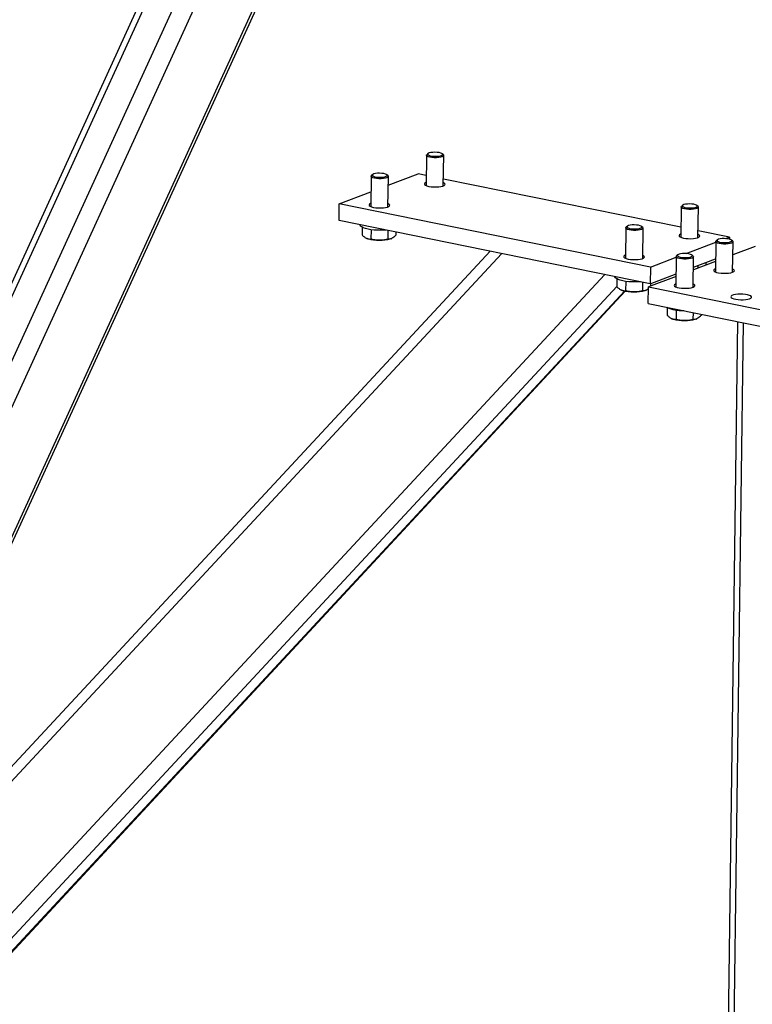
# Model space of a CAD drawing. Header units: millimetres. Extents: x 5 to 589, y 5 to 415.
# Tile 51 of 71: x 410 to 433, y 286 to 317. Entities that reach past the tile are written whole.
import ezdxf

# ---------------------------------------------------------------- set-up
doc = ezdxf.new("R2010")
doc.units = ezdxf.units.MM
doc.layers.add('TRAIT-FORT', color=4, linetype='Continuous', lineweight=25)

msp = doc.modelspace()

# ---------------------------------------------------------------- linework, layer by layer
at = {"layer": 'TRAIT-FORT', "color": 4, "linetype": 'Continuous', "lineweight": 25}
for p, q in [((402.68, 286.0287), (419.9878, 323.8484)), ((402.8584, 286.2207), (420.0973, 323.8899)), ((400.8692, 286.2516), (417.6733, 322.9705)), ((400.6255, 287.2083), (416.8485, 322.6576)), ((415.3939, 321.9947), (399.7425, 287.7946)), ((399.9305, 287.7564), (415.5826, 321.9582)), ((422.686, 312.8556), (422.6732, 311.8808)), ((422.7354, 312.9109), (422.6977, 312.877)), ((423.2303, 312.87), (423.1935, 312.9049)), ((423.2287, 311.8735), (423.2415, 312.8483)), ((420.9055, 312.1803), (420.8928, 311.2055)), ((420.955, 312.2356), (420.9172, 312.2017)), ((421.4499, 312.1947), (421.4131, 312.2296)), ((421.4483, 311.1982), (421.461, 312.173)), ((421.4573, 311.8911), (422.4221, 312.257)), ((422.6774, 312.2052), (422.4221, 312.257)), ((430.877, 310.5423), (423.2316, 312.0928)), ((419.8786, 311.2922), (420.899, 311.6793)), ((419.8716, 310.7578), (419.8786, 311.2922)), ((429.9003, 309.2598), (419.8786, 311.2922)), ((430.8856, 311.1927), (430.8728, 310.2179)), ((430.935, 311.248), (430.8973, 311.2141)), ((431.4299, 311.2071), (431.3931, 311.242)), ((431.4283, 310.2106), (431.4411, 311.1854)), ((429.8933, 308.7254), (419.8716, 310.7578)), ((420.5517, 310.6199), (420.5517, 310.6189)), ((420.6168, 310.5426), (420.6135, 310.2935)), ((429.1546, 310.5727), (429.1168, 310.5388)), ((429.6495, 310.5318), (429.6126, 310.5667)), ((420.9016, 310.4632), (420.8976, 310.1629)), ((421.4464, 310.4385), (421.4427, 310.1599)), ((421.7049, 310.386), (421.7036, 310.2876)), ((429.1051, 310.5174), (429.0923, 309.5426)), ((429.6479, 309.5353), (429.6606, 310.5101)), ((432.4438, 310.2245), (431.4312, 310.4299)), ((432.3155, 310.1759), (432.4438, 310.2245)), ((432.4438, 310.2245), (432.4429, 310.1575)), ((420.7449, 310.1925), (420.7665, 310.1817)), ((421.5476, 310.1715), (421.5687, 310.1813)), ((431.0438, 309.6935), (432.0013, 310.0567)), ((432.0016, 310.078), (431.9888, 309.1032)), ((432.051, 310.1333), (432.0133, 310.0994)), ((432.5459, 310.0924), (432.5091, 310.1273)), ((432.5443, 309.0959), (432.5571, 310.0707)), ((433.265, 309.9261), (432.5516, 309.6555)), ((398.7304, 281.3016), (425.109, 309.6957)), ((424.7372, 309.7711), (398.9237, 281.9854)), ((430.7298, 309.5956), (430.717, 308.6208)), ((430.7793, 309.6509), (430.7415, 309.617)), ((431.2742, 309.61), (431.2373, 309.6449)), ((431.2725, 308.6135), (431.2853, 309.5884)), ((429.9003, 309.2598), (430.7295, 309.5743)), ((431.9932, 309.4437), (431.2799, 309.1732)), ((431.2809, 309.2517), (431.9943, 309.5223)), ((431.4245, 309.3062), (431.4235, 309.2276)), ((431.685, 309.405), (431.684, 309.3264)), ((398.674, 276.9988), (428.4252, 309.0231)), ((428.7513, 308.957), (428.7513, 308.956)), ((430.7215, 308.9614), (429.8353, 308.6252)), ((429.9003, 309.2598), (429.8933, 308.7254)), ((429.8933, 308.7254), (430.7225, 309.0399)), ((398.92, 276.4579), (428.8131, 308.6349)), ((428.8164, 308.8797), (428.8131, 308.6306)), ((429.1012, 308.8002), (429.0972, 308.5)), ((429.646, 308.7755), (429.6423, 308.497)), ((429.9046, 308.7297), (429.9036, 308.6511)), ((399.5241, 276.687), (429.0647, 308.4846)), ((399.5935, 276.7371), (429.0834, 308.4802)), ((428.9444, 308.5296), (428.9661, 308.5188)), ((429.7472, 308.5085), (429.7683, 308.5184)), ((429.8282, 308.0908), (429.8353, 308.6252)), ((429.8353, 308.6252), (436.6682, 307.2394)), ((429.8282, 308.0908), (436.6612, 306.7051)), ((430.441, 307.9579), (430.4378, 307.7088)), ((430.7259, 307.8785), (430.7219, 307.5782)), ((431.2699, 307.7984), (431.267, 307.5753)), ((431.5285, 307.746), (431.5279, 307.7029)), ((430.5691, 307.6079), (430.5908, 307.597)), ((431.3719, 307.5868), (431.393, 307.5967)), ((432.7005, 307.5083), (432.1551, 265.8949)), ((432.3452, 265.7926), (432.8913, 307.4696))]:
    msp.add_line(p, q, dxfattribs=at)
at = {"layer": 'TRAIT-FORT', "color": 4, "linetype": 'Continuous', "lineweight": 25, "flags": 128}
for points in [[(423.2303, 312.87), (423.2342, 312.866), (423.2412, 312.8453), (423.2276, 312.8251), (423.1945, 312.807), (423.1443, 312.7921), (423.0806, 312.7817), (423.0083, 312.7765), (422.9327, 312.777), (422.8594, 312.7829), (422.7938, 312.794), (422.7408, 312.8094), (422.7044, 312.828), (422.6872, 312.8483), (422.6905, 312.8689), (422.6977, 312.877)], [(422.9583, 312.9547), (422.8882, 312.9522), (422.8248, 312.9441), (422.7738, 312.9311), (422.7398, 312.9145), (422.7256, 312.8956), (422.7327, 312.8761), (422.7603, 312.8579), (422.8061, 312.8424), (422.8659, 312.8311), (422.9344, 312.825), (423.0056, 312.8246), (423.0731, 312.83), (423.1309, 312.8406), (423.174, 312.8556), (423.1983, 312.8736), (423.2019, 312.893), (423.1844, 312.912), (423.1472, 312.9291), (423.0939, 312.9426), (423.029, 312.9514), (422.9583, 312.9547)], [(421.4499, 312.1947), (421.4538, 312.1906), (421.4608, 312.17), (421.4472, 312.1498), (421.4141, 312.1316), (421.3638, 312.1168), (421.3002, 312.1064), (421.2279, 312.1012), (421.1522, 312.1016), (421.0789, 312.1076), (421.0133, 312.1187), (420.9604, 312.1341), (420.9239, 312.1526), (420.9067, 312.173), (420.91, 312.1936), (420.9172, 312.2017)], [(421.1779, 312.2794), (421.1078, 312.2768), (421.0444, 312.2687), (420.9934, 312.2558), (420.9593, 312.2391), (420.9452, 312.2202), (420.9523, 312.2008), (420.9799, 312.1825), (421.0257, 312.1671), (421.0855, 312.1558), (421.154, 312.1497), (421.2252, 312.1493), (421.2927, 312.1547), (421.3505, 312.1653), (421.3935, 312.1803), (421.4179, 312.1983), (421.4215, 312.2176), (421.4039, 312.2367), (421.3668, 312.2538), (421.3134, 312.2673), (421.2485, 312.2761), (421.1779, 312.2794)], [(422.6745, 311.9815), (422.6668, 311.9783), (422.6327, 311.9579), (422.6186, 311.9355), (422.6254, 311.9127), (422.6528, 311.8908), (422.6989, 311.8712), (422.7608, 311.8551)], [(422.7608, 311.8551), (422.8348, 311.8436), (422.9161, 311.8374), (422.9996, 311.8368), (423.0802, 311.8419), (423.1526, 311.8524), (423.2124, 311.8676), (423.2558, 311.8866), (423.2801, 311.9082), (423.2838, 311.9309), (423.2666, 311.9535), (423.23, 311.9742)], [(420.8941, 311.3061), (420.8864, 311.3029), (420.8523, 311.2825), (420.8382, 311.2602), (420.845, 311.2374), (420.8723, 311.2155), (420.9184, 311.1959), (420.9804, 311.1798)], [(420.9804, 311.1798), (421.0544, 311.1683), (421.1357, 311.1621), (421.2192, 311.1615), (421.2997, 311.1666), (421.3722, 311.1771), (421.432, 311.1923), (421.4754, 311.2113), (421.4997, 311.2328), (421.5034, 311.2556), (421.4862, 311.2781), (421.4496, 311.2989)], [(431.4299, 311.2071), (431.4338, 311.203), (431.4408, 311.1824), (431.4272, 311.1622), (431.3941, 311.144), (431.3438, 311.1292), (431.2802, 311.1188), (431.2079, 311.1136), (431.1323, 311.114), (431.059, 311.12), (430.9934, 311.1311), (430.9404, 311.1465), (430.904, 311.165), (430.8868, 311.1854), (430.8901, 311.206), (430.8973, 311.2141)], [(431.1579, 311.2918), (431.0878, 311.2893), (431.0244, 311.2812), (430.9734, 311.2682), (430.9394, 311.2515), (430.9252, 311.2326), (430.9323, 311.2132), (430.9599, 311.1949), (431.0057, 311.1795), (431.0655, 311.1682), (431.134, 311.1621), (431.2052, 311.1617), (431.2727, 311.1671), (431.3305, 311.1777), (431.3735, 311.1927), (431.3979, 311.2107), (431.4015, 311.2301), (431.3839, 311.2491), (431.3468, 311.2662), (431.2935, 311.2797), (431.2286, 311.2885), (431.1579, 311.2918)], [(421.3789, 310.4521), (421.3271, 310.4481), (421.2193, 310.444), (421.1098, 310.4452), (421.0019, 310.4518), (420.8993, 310.4635), (420.805, 310.4799), (420.7223, 310.5005), (420.6538, 310.5247), (420.6016, 310.5517), (420.5674, 310.5805), (420.5524, 310.6103), (420.5517, 310.6189)], [(429.6495, 310.5318), (429.6533, 310.5277), (429.6604, 310.507), (429.6468, 310.4869), (429.6137, 310.4687), (429.5634, 310.4539), (429.4998, 310.4435), (429.4275, 310.4383), (429.3518, 310.4387), (429.2785, 310.4447), (429.2129, 310.4558), (429.16, 310.4712), (429.1235, 310.4897), (429.1063, 310.51), (429.1096, 310.5307), (429.1168, 310.5388)], [(429.3775, 310.6164), (429.3074, 310.6139), (429.244, 310.6058), (429.193, 310.5929), (429.1589, 310.5762), (429.1448, 310.5573), (429.1519, 310.5379), (429.1795, 310.5196), (429.2252, 310.5041), (429.285, 310.4929), (429.3536, 310.4867), (429.4248, 310.4864), (429.4923, 310.4917), (429.5501, 310.5024), (429.5931, 310.5174), (429.6175, 310.5353), (429.6211, 310.5547), (429.6035, 310.5738), (429.5664, 310.5908), (429.513, 310.6044), (429.4481, 310.6132), (429.3775, 310.6164)], [(430.8741, 310.3186), (430.8664, 310.3154), (430.8323, 310.2949), (430.8182, 310.2726), (430.825, 310.2498), (430.8524, 310.2279), (430.8985, 310.2083), (430.9604, 310.1922)], [(430.9604, 310.1922), (431.0344, 310.1807), (431.1157, 310.1745), (431.1992, 310.1739), (431.2798, 310.179), (431.3522, 310.1895), (431.412, 310.2047), (431.4554, 310.2237), (431.4797, 310.2452), (431.4834, 310.268), (431.4662, 310.2905), (431.4296, 310.3113)], [(421.5476, 310.1715), (421.4985, 310.153), (421.4304, 310.1362), (421.3503, 310.1238), (421.2619, 310.1164), (421.1689, 310.1142), (421.0754, 310.1174), (420.9855, 310.1258), (420.9032, 310.139), (420.832, 310.1566), (420.775, 310.1776), (420.7665, 310.1817)], [(432.5459, 310.0924), (432.5498, 310.0884), (432.5568, 310.0677), (432.5432, 310.0475), (432.5101, 310.0294), (432.4598, 310.0145), (432.3962, 310.0041), (432.3239, 309.9989), (432.2483, 309.9993), (432.175, 310.0053), (432.1094, 310.0164), (432.0564, 310.0318), (432.02, 310.0504), (432.0028, 310.0707), (432.0061, 310.0913), (432.0133, 310.0994)], [(432.2739, 310.1771), (432.2038, 310.1746), (432.1404, 310.1665), (432.0894, 310.1535), (432.0554, 310.1368), (432.0412, 310.118), (432.0483, 310.0985), (432.0759, 310.0802), (432.1217, 310.0648), (432.1815, 310.0535), (432.25, 310.0474), (432.3212, 310.047), (432.3887, 310.0524), (432.4465, 310.063), (432.4895, 310.078), (432.5139, 310.096), (432.5175, 310.1154), (432.4999, 310.1344), (432.4628, 310.1515), (432.4095, 310.165), (432.3446, 310.1738), (432.2739, 310.1771)], [(429.0937, 309.6432), (429.086, 309.64), (429.0519, 309.6196), (429.0378, 309.5973), (429.0446, 309.5744), (429.0719, 309.5525), (429.118, 309.533), (429.18, 309.5169)], [(429.18, 309.5169), (429.254, 309.5054), (429.3353, 309.4991), (429.4188, 309.4986), (429.4993, 309.5037), (429.5718, 309.5142), (429.6316, 309.5294), (429.675, 309.5484), (429.6993, 309.5699), (429.7029, 309.5927), (429.6857, 309.6152), (429.6492, 309.6359)], [(431.2742, 309.61), (431.278, 309.606), (431.2851, 309.5853), (431.2715, 309.5651), (431.2384, 309.547), (431.1881, 309.5321), (431.1245, 309.5217), (431.0521, 309.5166), (430.9765, 309.517), (430.9032, 309.5229), (430.8376, 309.534), (430.7847, 309.5494), (430.7482, 309.568), (430.731, 309.5883), (430.7343, 309.6089), (430.7415, 309.617)], [(431.0022, 309.6947), (430.9321, 309.6922), (430.8687, 309.6841), (430.8177, 309.6711), (430.7836, 309.6545), (430.7695, 309.6356), (430.7766, 309.6161), (430.8042, 309.5979), (430.8499, 309.5824), (430.9097, 309.5711), (430.9783, 309.565), (431.0495, 309.5646), (431.117, 309.57), (431.1748, 309.5806), (431.2178, 309.5956), (431.2422, 309.6136), (431.2458, 309.633), (431.2282, 309.6521), (431.1911, 309.6691), (431.1377, 309.6826), (431.0728, 309.6914), (431.0022, 309.6947)], [(429.5785, 308.7892), (429.5267, 308.7852), (429.4189, 308.7811), (429.3094, 308.7823), (429.2015, 308.7889), (429.0988, 308.8006), (429.0046, 308.817), (428.9219, 308.8376), (428.8534, 308.8618), (428.8012, 308.8887), (428.767, 308.9176), (428.752, 308.9474), (428.7513, 308.956)], [(431.9901, 309.2039), (431.9721, 309.1958), (431.9428, 309.1748), (431.9339, 309.1522), (431.946, 309.1295), (431.9782, 309.108), (432.0286, 309.0892), (432.094, 309.0742), (432.1702, 309.064), (432.2526, 309.0591), (432.3359, 309.06), (432.4148, 309.0665), (432.4845, 309.0782), (432.5405, 309.0945)], [(432.5405, 309.0945), (432.5794, 309.1142), (432.5986, 309.1362), (432.597, 309.159), (432.5747, 309.1813), (432.5456, 309.1966)], [(430.7184, 308.7215), (430.7004, 308.7134), (430.6711, 308.6924), (430.6622, 308.6698), (430.6743, 308.6471), (430.7065, 308.6256), (430.7569, 308.6068), (430.8222, 308.5918), (430.8985, 308.5816), (430.9808, 308.5767), (431.0641, 308.5776), (431.1431, 308.5841), (431.2127, 308.5958), (431.2688, 308.6121)], [(431.2688, 308.6121), (431.3076, 308.6318), (431.3269, 308.6538), (431.3253, 308.6766), (431.303, 308.6989), (431.2739, 308.7142)], [(429.7472, 308.5085), (429.6981, 308.4901), (429.63, 308.4733), (429.5499, 308.4609), (429.4615, 308.4535), (429.3685, 308.4513), (429.275, 308.4545), (429.1851, 308.4629), (429.1028, 308.4761), (429.0316, 308.4937), (428.9746, 308.5147), (428.9661, 308.5188)], [(433.0909, 308.2425), (433.1298, 308.2623), (433.149, 308.2843), (433.1474, 308.3071), (433.1251, 308.3294), (433.0835, 308.3497), (433.0251, 308.3667), (432.9538, 308.3794), (432.8738, 308.387), (432.7903, 308.3891), (432.7086, 308.3854), (432.6337, 308.3762), (432.5703, 308.362), (432.5225, 308.3439), (432.4932, 308.3229), (432.4843, 308.3003), (432.4964, 308.2776), (432.5286, 308.2561), (432.579, 308.2373), (432.6444, 308.2223), (432.7206, 308.212), (432.803, 308.2072), (432.8862, 308.208), (432.9652, 308.2145), (433.0349, 308.2263), (433.0909, 308.2425)], [(431.3719, 307.5868), (431.3228, 307.5683), (431.2547, 307.5515), (431.1746, 307.5392), (431.0862, 307.5317), (430.9932, 307.5295), (430.8997, 307.5327), (430.8098, 307.5411), (430.7275, 307.5544), (430.6563, 307.5719), (430.5993, 307.593), (430.5908, 307.597)]]:
    msp.add_lwpolyline(points, dxfattribs=at)
at = {"layer": 'TRAIT-FORT', "color": 4, "linetype": 'Continuous', "lineweight": 25}
msp.add_arc((430.9171, 309.0139), 1.1555, 244.53338, 272.53787, dxfattribs=at)
for points, knots in [([(420.6135, 310.2935), (420.638, 310.2704), (420.6876, 310.2238), (420.7613, 310.1812), (420.8321, 310.1615), (420.8757, 310.1624), (420.8976, 310.1629)], [0, 0, 0, 0, 0.26460494, 0.53494775, 0.76534313, 1, 1, 1, 1]), ([(421.7036, 310.2876), (421.6808, 310.2648), (421.6347, 310.2187), (421.5668, 310.1768), (421.5021, 310.1579), (421.4626, 310.1592), (421.4427, 310.1599)], [0, 0, 0, 0, 0.2646049, 0.5349477, 0.7653431, 1, 1, 1, 1]), ([(421.4427, 310.1599), (421.3731, 310.1441), (421.2581, 310.1179), (421.0918, 310.1213), (420.9801, 310.1405), (420.916, 310.1579), (420.8976, 310.1629)], [0, 0, 0, 0, 0.3855495, 0.6376419, 0.8965462, 1, 1, 1, 1]), ([(428.8131, 308.6306), (428.8376, 308.6075), (428.8871, 308.5609), (428.9609, 308.5183), (429.0317, 308.4986), (429.0753, 308.4995), (429.0972, 308.5)], [0, 0, 0, 0, 0.26460494, 0.53494775, 0.76534313, 1, 1, 1, 1]), ([(429.6423, 308.497), (429.5727, 308.4812), (429.4577, 308.4549), (429.2914, 308.4583), (429.1797, 308.4776), (429.1155, 308.495), (429.0972, 308.5)], [0, 0, 0, 0, 0.3855495, 0.6376419, 0.8965462, 1, 1, 1, 1]), ([(429.8344, 308.5603), (429.8106, 308.5437), (429.7664, 308.513), (429.7017, 308.4952), (429.6622, 308.4964), (429.6423, 308.497)], [0, 0, 0, 0, 0.3673628, 0.6807828, 1, 1, 1, 1]), ([(430.4378, 307.7088), (430.4623, 307.6858), (430.5118, 307.6392), (430.5856, 307.5966), (430.6564, 307.5768), (430.6999, 307.5778), (430.7219, 307.5782)], [0, 0, 0, 0, 0.26460494, 0.53494775, 0.76534313, 1, 1, 1, 1]), ([(431.5279, 307.7029), (431.5051, 307.6801), (431.459, 307.634), (431.3911, 307.5922), (431.3264, 307.5732), (431.2869, 307.5746), (431.267, 307.5753)], [0, 0, 0, 0, 0.2646049, 0.5349477, 0.7653431, 1, 1, 1, 1]), ([(431.267, 307.5753), (431.1974, 307.5594), (431.0824, 307.5332), (430.9161, 307.5366), (430.8044, 307.5559), (430.7402, 307.5733), (430.7219, 307.5782)], [0, 0, 0, 0, 0.3855495, 0.6376419, 0.8965462, 1, 1, 1, 1])]:
    msp.add_open_spline(points, degree=3, knots=knots, dxfattribs=at)

doc.saveas('drawing.dxf')
